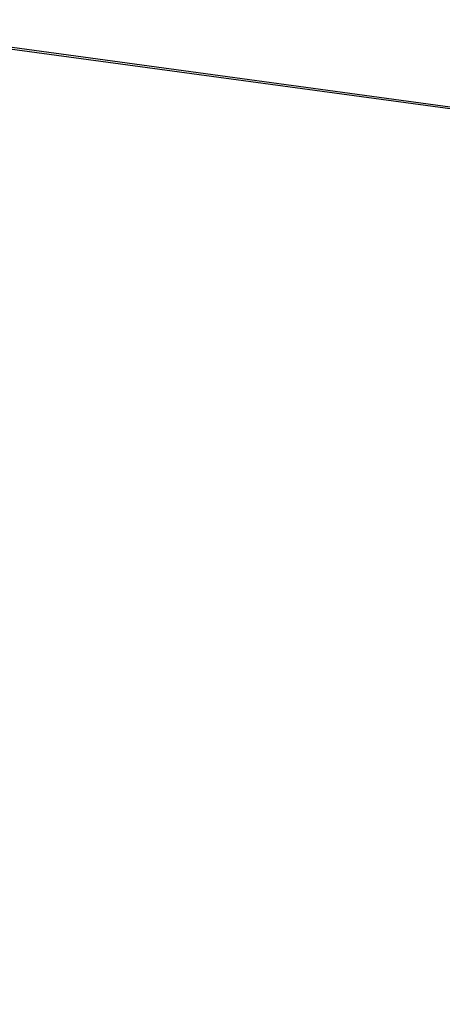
# Model space of a CAD drawing. Header units: millimetres. Extents: x 20 to 26560, y 40 to 18133.
# Tile 35 of 97: x 9611 to 10046, y 5110 to 6124. Entities that reach past the tile are written whole.
import ezdxf

# ---------------------------------------------------------------- set-up
doc = ezdxf.new("R2010")
doc.units = ezdxf.units.MM
doc.header["$LTSCALE"] = 2
doc.layers.add('COMPONENT_GEOMETRY', color=7, linetype='Continuous')
doc.styles.add('SLDTEXTSTYLE0', font='TXT', dxfattribs={"width": 0.75})
doc.dimstyles.new('SLDDIMSTYLE1', dxfattribs={"dimtxt": 150, "dimasz": 6.604, "dimexe": 0, "dimexo": 0.0625, "dimgap": 37.5, "dimtad": 0, "dimtih": 1, "dimtoh": 1, "dimdec": 0, "dimrnd": 1e-09, "dimzin": 12, "dimdsep": 46, "dimtxsty": 'SLDTEXTSTYLE0', "dimsah": 1, "dimcen": 0.09, "dimadec": 0, "dimazin": 3, "dimtfac": 1, "dimtdec": 0, "dimtofl": 0, "dimtmove": 0, "dimatfit": 3, "dimfxl": 1, "dimfrac": 2, "dimtolj": 1, "dimtzin": 12, "dimarcsym": 0})

# ---------------------------------------------------------------- blocks, each defined once
blk = doc.blocks.new('_D_4')
at = {"layer": 'COMPONENT_GEOMETRY', "color": 7}
for p, q in [((16972.6, 6016.7), (14872.6, 6016.7)), ((14879, 6016.7), (14879, 4080)), ((14578.9, 4049.5), (14533.2, 4049.5)), ((14533.2, 4049.5), (14533.2, 3811.4)), ((15179.1, 4049.5), (15224.8, 4049.5)), ((15224.8, 4049.5), (15224.8, 3811.4)), ((14533.2, 3811.4), (14578.9, 3811.4)), ((15224.8, 3811.4), (15179.1, 3811.4)), ((14879, 1650.3), (14879, 3587)), ((9299, 1650.3), (14885.3, 1650.3))]:
    blk.add_line(p, q, dxfattribs=at)
for points in [[(14879, 6016.7), (14878, 6010.1), (14880, 6010.1)], [(14879, 1650.3), (14880, 1656.9), (14878, 1656.9)]]:
    blk.add_solid(points, dxfattribs=at)
at = {"layer": 'COMPONENT_GEOMETRY', "color": 7, "char_height": 150, "attachment_point": 1, "style": 'SLDTEXTSTYLE0'}
for s, insert in [('7\'1.95"', (14578.9, 4004.8)), ('2183mm', (14469.8, 3780.3))]:
    blk.add_mtext(s, dxfattribs=dict(at, insert=insert))

msp = doc.modelspace()

# ---------------------------------------------------------------- linework, layer by layer
at = {"color": 7, "linetype": 'Continuous', "lineweight": 25}
for p, q in [((9362.59, 6126.34), (10148.02, 6019.59)), ((9363.28, 6128.1), (10149.36, 6021.26))]:
    msp.add_line(p, q, dxfattribs=at)

# ---------------------------------------------------------------- dimensions: what is measured, and where the dimension line sits
at = {"layer": 'COMPONENT_GEOMETRY', "color": 7}
dim = msp.add_linear_dim(base=(14879, 1650.33), p1=(16975.12, 6016.65), p2=(9296.46, 1650.33), angle=90, dimstyle='SLDDIMSTYLE1', dxfattribs=at)
dim.commit()
dim.dimension.update_dxf_attribs({"geometry": '_D_4', "text_midpoint": (14879, 3833.49), "dimtype": 160})

doc.saveas('drawing.dxf')
